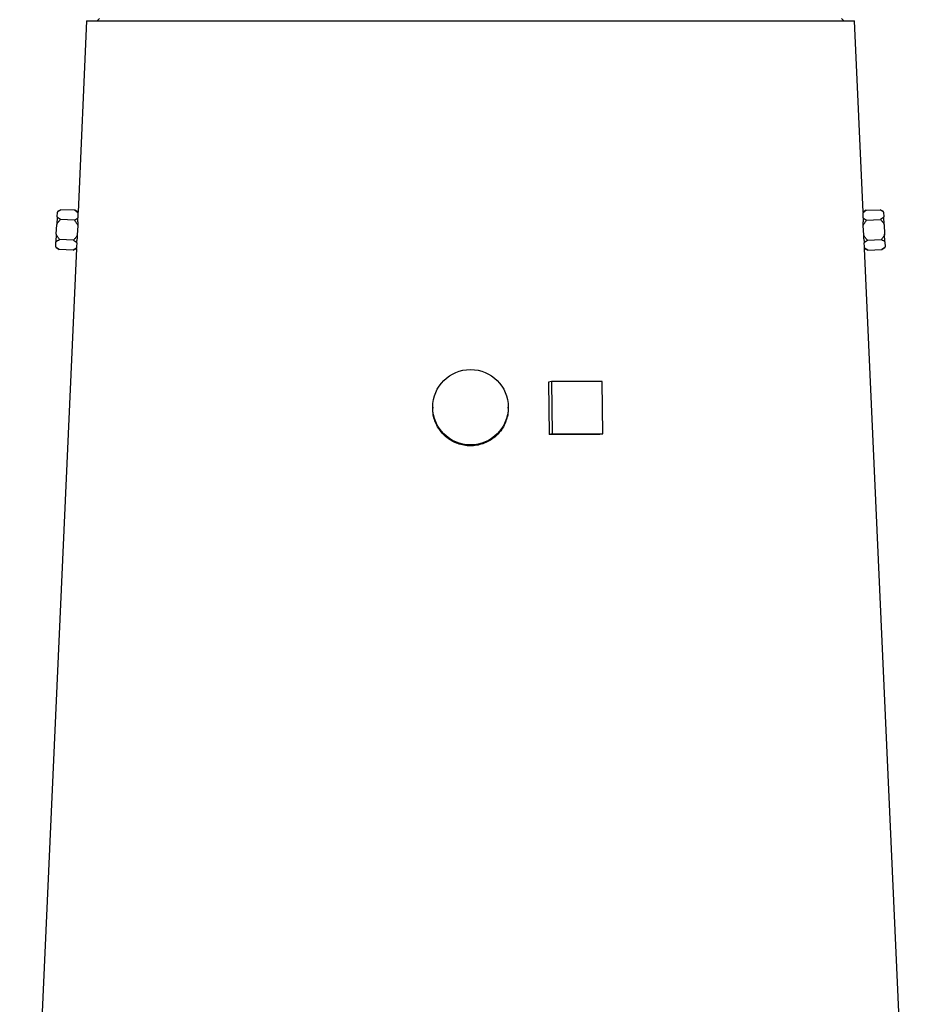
# Model space of a CAD drawing. Header units: millimetres. Extents: x 4135 to 8259, y 1498 to 10860.
# Tile 9 of 12: x 5485 to 7635, y 6179 to 8528. Entities that reach past the tile are written whole.
import ezdxf

# ---------------------------------------------------------------- set-up
doc = ezdxf.new("R2010")
doc.units = ezdxf.units.MM
doc.header["$LTSCALE"] = 5

msp = doc.modelspace()

# ---------------------------------------------------------------- linework, layer by layer
at = {"color": 7, "linetype": 'Continuous', "lineweight": 25}
for p, q in [((5674.7, 8530.4), (5669.7, 8525.4)), ((7449.7, 8525.4), (7444.7, 8530.4)), ((5644.2, 8525.4), (5623.7, 8068.6)), ((5644.2, 8525.4), (7475.3, 8525.4)), ((7495.8, 8068.4), (7475.3, 8525.4)), ((5573.9, 8057.4), (5573, 8039.3)), ((5573.9, 8057.4), (5574.4, 8069)), ((5582.8, 8074.7), (5574.4, 8070.3)), ((5574.4, 8070.3), (5574.4, 8069)), ((5616.4, 8073.2), (5582.8, 8074.7)), ((5623.7, 8068.6), (5616.4, 8073.2)), ((5623.7, 8067.5), (5623.7, 8068)), ((7503, 8073.2), (7495.7, 8068.5)), ((7503, 8073.2), (7536.6, 8074.7)), ((7545, 8070.3), (7536.6, 8074.7)), ((7545, 8069), (7545, 8070.3)), ((7545, 8069), (7545.6, 8057.4)), ((7546.4, 8039.3), (7545.6, 8057.4)), ((5572, 8016), (5573, 8039.3)), ((5615.3, 8049.5), (5581.8, 8051)), ((5623, 8037), (5621.9, 8013.7)), ((5623.4, 8045.9), (5623, 8037)), ((7496.4, 8037), (7496, 8045.9)), ((7497.5, 8013.7), (7496.4, 8037)), ((7504.1, 8049.5), (7537.6, 8051)), ((7546.4, 8039.3), (7547.4, 8016)), ((5572, 8016), (5571.2, 7997.9)), ((5621.9, 8013.7), (5621.6, 8005)), ((7497.9, 8005), (7497.5, 8013.7)), ((7548.2, 7997.9), (7547.4, 8016)), ((5570.7, 7986.2), (5570.6, 7984.9)), ((5570.7, 7986.2), (5571.2, 7997.9)), ((5613.2, 8002), (5579.7, 8003.5)), ((7506.2, 8002), (7539.8, 8003.5)), ((7548.2, 7997.9), (7548.7, 7986.2)), ((7548.8, 7984.9), (7548.7, 7986.2)), ((5619.8, 7982.3), (5484.6, 4969.7)), ((5570.6, 7984.9), (5578.6, 7979.8)), ((5612.1, 7978.3), (5578.6, 7979.8)), ((5612.1, 7978.3), (5619.8, 7982.3)), ((5619.8, 7982.8), (5619.9, 7983.3)), ((7634.8, 4969.7), (7499.6, 7982.3)), ((7499.6, 7982.3), (7507.3, 7978.3)), ((7507.3, 7978.3), (7540.8, 7979.8)), ((7540.8, 7979.8), (7548.8, 7984.9)), ((6752.8, 7664.8), (6745.8, 7663.6)), ((6745.8, 7663.6), (6747.2, 7538.7)), ((6752.8, 7664.8), (6754.2, 7539.9)), ((6873.5, 7664.8), (6752.8, 7664.8)), ((6875, 7539.9), (6873.5, 7664.8)), ((6469.7, 7603.6), (6469.7, 7601.1)), ((6649.7, 7601.1), (6649.7, 7603.6)), ((6754.2, 7539.9), (6747.2, 7538.7)), ((6754.2, 7539.9), (6875, 7539.9)), ((6875, 7539.9), (6868, 7538.7))]:
    msp.add_line(p, q, dxfattribs=at)
msp.add_circle((6559.7, 7603.5), 90, dxfattribs=at)
for centre, major_axis, ratio, start_param, end_param in [((6561.6, 8016.7), (937.4, -63.1), 0.576382, 3.16434, 3.18764), ((6557.8, 8016.7), (937.4, 63.1), 0.576382, 6.237138, 6.260438), ((6561.6, 7921.6), (941.6, -63.4), 0.576382, 3.121482, 3.144706), ((6557.8, 7921.6), (941.6, 63.4), 0.576382, 6.280072, 6.303296), ((6559.2, 7495.6), (961.7, 11.2), 0.043328, 1.243461, 1.373524)]:
    msp.add_ellipse(centre, major_axis=major_axis, ratio=ratio, start_param=start_param, end_param=end_param, dxfattribs=at)
for points, knots in [([(5581.8, 8051), (5580.2, 8052), (5578.7, 8053), (5576.1, 8055.1), (5574.8, 8056.2), (5573.9, 8057.4)], [0, 0, 0, 0, 0.5, 0.5, 1, 1, 1, 1]), ([(5574.4, 8069), (5575.5, 8070.1), (5576.8, 8071.1), (5579.6, 8073), (5581.2, 8073.8), (5582.8, 8074.7)], [0, 0, 0, 0, 0.5, 0.5, 1, 1, 1, 1]), ([(5616.4, 8073.2), (5617.8, 8072.3), (5619.1, 8071.4), (5621.5, 8069.5), (5622.7, 8068.6), (5623.7, 8067.5)], [0, 0, 0, 0, 0.5, 0.5, 1, 1, 1, 1]), ([(7495.8, 8067.5), (7496.7, 8068.5), (7497.8, 8069.5), (7500.3, 8071.4), (7501.6, 8072.3), (7503, 8073.2)], [0, 0, 0, 0, 0.5, 0.5, 1, 1, 1, 1]), ([(7495.8, 8068.4), (7495.8, 8068.5), (7495.8, 8068.8), (7495.8, 8068.1), (7495.8, 8067.5)], [0, 0, 0, 0, 0.1196511, 1, 1, 1, 1]), ([(7536.6, 8074.7), (7538.2, 8073.8), (7539.8, 8073), (7542.6, 8071.1), (7543.9, 8070.1), (7545, 8069)], [0, 0, 0, 0, 0.5, 0.5, 1, 1, 1, 1]), ([(7545.6, 8057.4), (7544.6, 8056.2), (7543.3, 8055.1), (7540.7, 8053), (7539.2, 8052), (7537.6, 8051)], [0, 0, 0, 0, 0.5, 0.5, 1, 1, 1, 1]), ([(5573, 8039.3), (5574.2, 8041.5), (5575.5, 8043.5), (5578.5, 8047.4), (5580.1, 8049.2), (5581.8, 8051)], [0, 0, 0, 0, 0.5, 0.5, 1, 1, 1, 1]), ([(5623.6, 8054.9), (5623, 8054.4), (5622.4, 8053.9), (5621.2, 8052.9), (5620.5, 8052.5), (5618.4, 8051.1), (5616.9, 8050.3), (5615.3, 8049.5)], [0, 0, 0, 0, 0.25, 0.25, 0.5, 0.5, 1, 1, 1, 1]), ([(5615.3, 8049.5), (5616.8, 8047.6), (5618.3, 8045.6), (5620.9, 8041.5), (5622.1, 8039.3), (5623, 8037)], [0, 0, 0, 0, 0.5, 0.5, 1, 1, 1, 1]), ([(5623.4, 8045.9), (5623.4, 8047.5), (5623.5, 8049.1), (5623.5, 8052.1), (5623.5, 8053.5), (5623.6, 8054.9)], [0, 0, 0, 0, 0.5, 0.5, 1, 1, 1, 1]), ([(7495.9, 8054.9), (7495.9, 8053.5), (7495.9, 8052.1), (7495.9, 8049.1), (7496, 8047.5), (7496, 8045.9)], [0, 0, 0, 0, 0.5, 0.5, 1, 1, 1, 1]), ([(7504.1, 8049.5), (7502.5, 8050.3), (7501, 8051.1), (7498.2, 8053), (7496.9, 8053.9), (7495.9, 8054.9)], [0, 0, 0, 0, 0.5, 0.5, 1, 1, 1, 1]), ([(7496.4, 8037), (7497.4, 8039.3), (7498.5, 8041.4), (7501.1, 8045.6), (7502.6, 8047.6), (7504.1, 8049.5)], [0, 0, 0, 0, 0.5, 0.5, 1, 1, 1, 1]), ([(7537.6, 8051), (7539.3, 8049.2), (7540.9, 8047.4), (7543.9, 8043.5), (7545.2, 8041.4), (7546.4, 8039.3)], [0, 0, 0, 0, 0.5, 0.5, 1, 1, 1, 1]), ([(5579.7, 8003.5), (5578.2, 8005.4), (5576.7, 8007.4), (5574.1, 8011.5), (5572.9, 8013.7), (5572, 8016)], [0, 0, 0, 0, 0.5, 0.5, 1, 1, 1, 1]), ([(5621.9, 8013.7), (5620.8, 8011.6), (5619.5, 8009.5), (5616.5, 8005.7), (5614.9, 8003.8), (5613.2, 8002)], [0, 0, 0, 0, 0.5, 0.5, 1, 1, 1, 1]), ([(7506.2, 8002), (7504.5, 8003.8), (7502.9, 8005.6), (7499.9, 8009.6), (7498.6, 8011.6), (7497.5, 8013.7)], [0, 0, 0, 0, 0.5, 0.5, 1, 1, 1, 1]), ([(7547.4, 8016), (7546.5, 8013.7), (7545.3, 8011.6), (7542.7, 8007.4), (7541.3, 8005.5), (7539.8, 8003.5)], [0, 0, 0, 0, 0.5, 0.5, 1, 1, 1, 1]), ([(5578.6, 7979.8), (5577, 7980.8), (5575.6, 7981.8), (5573.6, 7983.4), (5572.9, 7983.9), (5571.7, 7985.1), (5571.2, 7985.6), (5570.7, 7986.2)], [0, 0, 0, 0, 0.5, 0.5, 0.75, 0.75, 1, 1, 1, 1]), ([(5571.2, 7997.9), (5572.3, 7998.9), (5573.6, 7999.9), (5576.5, 8001.8), (5578, 8002.7), (5579.7, 8003.5)], [0, 0, 0, 0, 0.5, 0.5, 1, 1, 1, 1]), ([(5613.2, 8002), (5614.7, 8001.1), (5616.1, 8000.1), (5618.8, 7998), (5619.9, 7997), (5620.9, 7995.9)], [0, 0, 0, 0, 0.5, 0.5, 1, 1, 1, 1]), ([(5620.9, 7995.9), (5621, 7997.3), (5621.1, 7998.7), (5621.3, 8001.7), (5621.4, 8003.3), (5621.6, 8005)], [0, 0, 0, 0, 0.5, 0.5, 1, 1, 1, 1]), ([(7497.9, 8005), (7498, 8003.3), (7498.1, 8001.7), (7498.3, 7998.7), (7498.4, 7997.3), (7498.5, 7995.9)], [0, 0, 0, 0, 0.5, 0.5, 1, 1, 1, 1]), ([(7498.5, 7995.9), (7499.5, 7997), (7500.7, 7998.1), (7503.3, 8000.1), (7504.7, 8001.1), (7506.2, 8002)], [0, 0, 0, 0, 0.5, 0.5, 1, 1, 1, 1]), ([(7539.8, 8003.5), (7541.4, 8002.7), (7543, 8001.8), (7545.8, 7999.9), (7547.1, 7998.9), (7548.2, 7997.9)], [0, 0, 0, 0, 0.5, 0.5, 1, 1, 1, 1]), ([(7548.7, 7986.2), (7547.8, 7985.1), (7546.5, 7984), (7543.9, 7981.8), (7542.4, 7980.8), (7540.8, 7979.8)], [0, 0, 0, 0, 0.5, 0.5, 1, 1, 1, 1]), ([(5619.9, 7983.3), (5618.8, 7982.4), (5617.6, 7981.5), (5615, 7979.9), (5613.6, 7979.1), (5612.1, 7978.3)], [0, 0, 0, 0, 0.5, 0.5, 1, 1, 1, 1]), ([(7499.5, 7983.3), (7499.6, 7982.9), (7499.6, 7982.2), (7499.6, 7982.5), (7499.6, 7982.7)], [0, 0, 0, 0, 0.635338, 1, 1, 1, 1]), ([(7507.3, 7978.3), (7505.8, 7979.1), (7504.4, 7979.9), (7501.8, 7981.5), (7500.6, 7982.4), (7499.5, 7983.3)], [0, 0, 0, 0, 0.5, 0.5, 1, 1, 1, 1]), ([(6621.1, 7535.5), (6617.3, 7532.3), (6609.6, 7525.8), (6596.2, 7518.7), (6581.8, 7513.7), (6566.8, 7511.3), (6551.5, 7511.3), (6536.6, 7514), (6522.3, 7519), (6509.1, 7526.4), (6497.2, 7535.9), (6487.2, 7547.2), (6479.1, 7560.2), (6473.4, 7574.2), (6470.1, 7588.1), (6470, 7597.1), (6469.9, 7601.1)], [0, 0, 0, 0, 0.071571, 0.145213, 0.216786, 0.290446, 0.361815, 0.435261, 0.506545, 0.579884, 0.6514, 0.724979, 0.796689, 0.870486, 0.942047, 1, 1, 1, 1]), ([(6649.4, 7601.1), (6649.4, 7598.4), (6649.6, 7590.5), (6647, 7577.8), (6641.9, 7563.5), (6633.8, 7548.9), (6625.7, 7540.3), (6621.1, 7535.5)], [0, 0, 0, 0, 0.1123316, 0.3204584, 0.5224727, 0.7303079, 1, 1, 1, 1])]:
    msp.add_open_spline(points, degree=3, knots=knots, dxfattribs=at)

doc.saveas('drawing.dxf')
